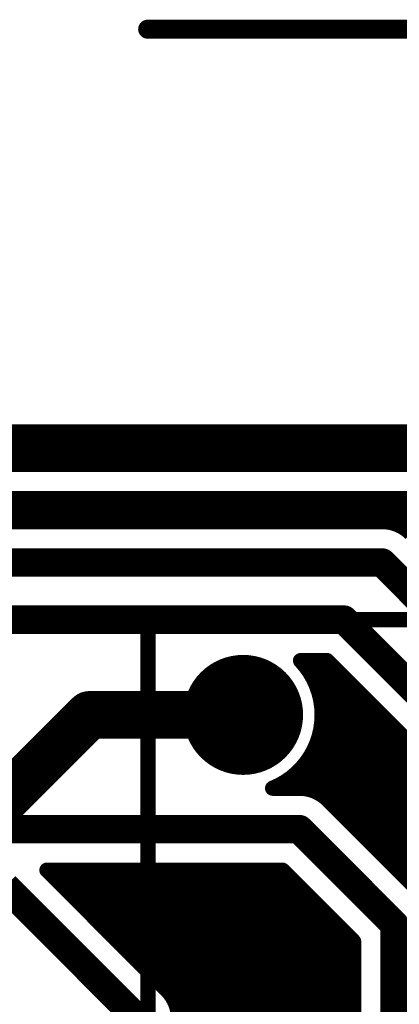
# Model space of a CAD drawing. Extents: x 7.17 to 14.1, y 4 to 11.75.
# Tile 180 of 219: x 10.21 to 10.41, y 8.56 to 9.08. Entities that reach past the tile are written whole.
import ezdxf

# ---------------------------------------------------------------- set-up
doc = ezdxf.new("R2010")
doc.units = 0
doc.layers.get('0').update_dxf_attribs({"linetype": 'CONTINUOUS'})
for name, color, linetype in [('BOTTOMLAYER', 5, 'CONTINUOUS'), ('BOTTOMSOLDER', 6, 'CONTINUOUS'), ('KEEPOUTLAYER', 6, 'CONTINUOUS'), ('MECHANICAL1', 6, 'CONTINUOUS'), ('MECHANICAL2', 216, 'CONTINUOUS'), ('MECHANICAL3', 76, 'CONTINUOUS'), ('MULTILAYER', 9, 'CONTINUOUS'), ('TOPLAYER', 1, 'CONTINUOUS'), ('TOPOVERLAY', 2, 'CONTINUOUS'), ('TOPSOLDER', 216, 'CONTINUOUS')]:
    doc.layers.add(name, color=color, linetype=linetype)

# ---------------------------------------------------------------- blocks, each defined once
blk = doc.blocks.new('RELAY44_23')
at = {"layer": 'BOTTOMSOLDER', "const_width": 0.0315}
blk.add_lwpolyline([(-0.01575, 0.3, 1), (0.01575, 0.3, 1)], format="xyb", close=True, dxfattribs=at)
at = {"layer": 'MECHANICAL1', "const_width": 0.008}
for points in [[(-0.05, -0.05), (-0.05, 0.35)], [(-0.05, 0.35), (0.75, 0.35)]]:
    blk.add_lwpolyline(points, dxfattribs=at)
at = {"layer": 'MECHANICAL1', "const_width": 0.004}
blk.add_lwpolyline([(-0.052, 0.35, 1), (-0.048, 0.35, 1)], format="xyb", close=True, dxfattribs=at)
blk.add_lwpolyline([(-0.052, 0.35, 1), (-0.048, 0.35, 1)], format="xyb", close=True, dxfattribs=at)
at = {"layer": 'MULTILAYER', "const_width": 0.0275}
blk.add_lwpolyline([(-0.01375, 0.3, 1), (0.01375, 0.3, 1)], format="xyb", close=True, dxfattribs=at)
at = {"layer": 'TOPOVERLAY', "const_width": 0.008}
for points in [[(-0.05, -0.05), (-0.05, 0.35)], [(-0.05, 0.35), (0.75, 0.35)]]:
    blk.add_lwpolyline(points, dxfattribs=at)
at = {"layer": 'TOPOVERLAY', "const_width": 0.004}
blk.add_lwpolyline([(-0.052, 0.35, 1), (-0.048, 0.35, 1)], format="xyb", close=True, dxfattribs=at)
blk.add_lwpolyline([(-0.052, 0.35, 1), (-0.048, 0.35, 1)], format="xyb", close=True, dxfattribs=at)
at = {"layer": 'TOPSOLDER', "const_width": 0.0315}
blk.add_lwpolyline([(-0.01575, 0.3, 1), (0.01575, 0.3, 1)], format="xyb", close=True, dxfattribs=at)

msp = doc.modelspace()

# ---------------------------------------------------------------- linework, layer by layer
at = {"layer": 'BOTTOMLAYER'}
for points, const_width in [([(7.414904, 8.8285), (11.083404, 8.8285)], 0.008), ([(10.199747, 8.8285), (10.211747, 8.8165)], 0.008), ([(10.202429, 8.8165), (10.214429, 8.8285)], 0.008), ([(10.206819, 8.8285), (10.218818, 8.8165)], 0.008), ([(10.209501, 8.8165), (10.221501, 8.8285)], 0.008), ([(10.21389, 8.8285), (10.22589, 8.8165)], 0.008), ([(10.216572, 8.8165), (10.228572, 8.8285)], 0.008), ([(10.220961, 8.8285), (10.232961, 8.8165)], 0.008), ([(10.223643, 8.8165), (10.235643, 8.8285)], 0.008), ([(10.228032, 8.8285), (10.240032, 8.8165)], 0.008), ([(10.230714, 8.8165), (10.242714, 8.8285)], 0.008), ([(10.235103, 8.8285), (10.247103, 8.8165)], 0.008), ([(10.237785, 8.8165), (10.249785, 8.8285)], 0.008), ([(10.242174, 8.8285), (10.254174, 8.8165)], 0.008), ([(10.244856, 8.8165), (10.256856, 8.8285)], 0.008), ([(10.249245, 8.8285), (10.261245, 8.8165)], 0.008), ([(10.251927, 8.8165), (10.263927, 8.8285)], 0.008), ([(10.256316, 8.8285), (10.268316, 8.8165)], 0.008), ([(10.258998, 8.8165), (10.270998, 8.8285)], 0.008), ([(10.263387, 8.8285), (10.275387, 8.8165)], 0.008), ([(10.266069, 8.8165), (10.278069, 8.8285)], 0.008), ([(10.270458, 8.8285), (10.282458, 8.8165)], 0.008), ([(10.273141, 8.8165), (10.285141, 8.8285)], 0.008), ([(10.277529, 8.8285), (10.28953, 8.8165)], 0.008), ([(10.280212, 8.8165), (10.292212, 8.8285)], 0.008), ([(10.284601, 8.8285), (10.296601, 8.8165)], 0.008), ([(10.287283, 8.8165), (10.299283, 8.8285)], 0.008), ([(10.291672, 8.8285), (10.303672, 8.8165)], 0.008), ([(10.294354, 8.8165), (10.306354, 8.8285)], 0.008), ([(10.298743, 8.8285), (10.310743, 8.8165)], 0.008), ([(10.301425, 8.8165), (10.313425, 8.8285)], 0.008), ([(10.305814, 8.8285), (10.317814, 8.8165)], 0.008), ([(10.308496, 8.8165), (10.320496, 8.8285)], 0.008), ([(10.312885, 8.8285), (10.324885, 8.8165)], 0.008), ([(10.315567, 8.8165), (10.327567, 8.8285)], 0.008), ([(10.319956, 8.8285), (10.331956, 8.8165)], 0.008), ([(10.322638, 8.8165), (10.334638, 8.8285)], 0.008), ([(10.327027, 8.8285), (10.339027, 8.8165)], 0.008), ([(10.329709, 8.8165), (10.341709, 8.8285)], 0.008), ([(10.334098, 8.8285), (10.346098, 8.8165)], 0.008), ([(10.33678, 8.8165), (10.34878, 8.8285)], 0.008), ([(10.341169, 8.8285), (10.353169, 8.8165)], 0.008), ([(10.343851, 8.8165), (10.355851, 8.8285)], 0.008), ([(10.34824, 8.8285), (10.36024, 8.8165)], 0.008), ([(10.350923, 8.8165), (10.362923, 8.8285)], 0.008), ([(10.355312, 8.8285), (10.367312, 8.8165)], 0.008), ([(10.357994, 8.8165), (10.369994, 8.8285)], 0.008), ([(10.362383, 8.8285), (10.374383, 8.8165)], 0.008), ([(10.365065, 8.8165), (10.377065, 8.8285)], 0.008), ([(10.369454, 8.8285), (10.381454, 8.8165)], 0.008), ([(10.372136, 8.8165), (10.384136, 8.8285)], 0.008), ([(10.376525, 8.8285), (10.388525, 8.8165)], 0.008), ([(10.379207, 8.8165), (10.391207, 8.8285)], 0.008), ([(10.383596, 8.8285), (10.395596, 8.8165)], 0.008), ([(10.386278, 8.8165), (10.398278, 8.8285)], 0.008), ([(10.390667, 8.8285), (10.402667, 8.8165)], 0.008), ([(10.393349, 8.8165), (10.405349, 8.8285)], 0.008), ([(10.397738, 8.8285), (10.411556, 8.814682)], 0.008), ([(10.40042, 8.8165), (10.41242, 8.8285)], 0.008), ([(10.404809, 8.8285), (10.661809, 8.5715)], 0.008), ([(10.407082, 8.81609), (10.419491, 8.8285)], 0.008), ([(10.41188, 8.8285), (10.66888, 8.5715)], 0.008), ([(10.412368, 8.814305), (10.426562, 8.8285)], 0.008), ([(9.787904, 8.8165), (10.402904, 8.8165)], 0.008), ([(9.787904, 8.795), (10.402904, 8.795)], 0.015), ([(10.402904, 8.795), (10.647904, 8.55)], 0.015), ([(9.817904, 8.765), (10.382904, 8.765)], 0.015), ([(10.382904, 8.765), (10.627904, 8.52)], 0.015), ([(10.36007, 8.7435), (10.373998, 8.7435)], 0.008), ([(10.36253, 8.7435), (10.646537, 8.459493)], 0.008), ([(10.364407, 8.73806), (10.369847, 8.7435)], 0.008), ([(10.369601, 8.7435), (10.794291, 8.31881)], 0.008), ([(10.373998, 8.7435), (10.612701, 8.504797)], 0.008), ([(10.367008, 8.73359), (10.375458, 8.74204)], 0.008), ([(10.369106, 8.728617), (10.378994, 8.738505)], 0.008), ([(10.370615, 8.723055), (10.382529, 8.734969)], 0.008), ([(10.368362, 8.730597), (10.63699, 8.461968)], 0.008), ([(10.371012, 8.70931), (10.3896, 8.727898)], 0.008), ([(10.371368, 8.716736), (10.386065, 8.731433)], 0.008), ([(10.368485, 8.699712), (10.393136, 8.724362)], 0.008), ([(10.352345, 8.6765), (10.396672, 8.720827)], 0.008), ([(10.359416, 8.6765), (10.400207, 8.717291)], 0.008), ([(10.370982, 8.720906), (10.62939, 8.462497)], 0.008), ([(10.36559, 8.675604), (10.403743, 8.713756)], 0.008), ([(10.371375, 8.713442), (10.622844, 8.461972)], 0.008), ([(10.370499, 8.673442), (10.407278, 8.71022)], 0.008), ([(10.370645, 8.7071), (10.617024, 8.460721)], 0.008), ([(10.37449, 8.670361), (10.410814, 8.706685)], 0.008), ([(10.369154, 8.70152), (10.611771, 8.458903)], 0.008), ([(10.378026, 8.666826), (10.414349, 8.703149)], 0.008), ([(10.367069, 8.696534), (10.606993, 8.45661)], 0.008), ([(10.381562, 8.663291), (10.417885, 8.699614)], 0.008), ([(10.364481, 8.692051), (10.602637, 8.453895)], 0.008), ([(10.385097, 8.659755), (10.42142, 8.696078)], 0.008), ([(10.388633, 8.65622), (10.424956, 8.692543)], 0.008), ([(10.361439, 8.688022), (10.598672, 8.450789)], 0.008), ([(10.392169, 8.652684), (10.428491, 8.689007)], 0.008), ([(10.354062, 8.681256), (10.358818, 8.6765)], 0.008), ([(10.357965, 8.684425), (10.367424, 8.674965)], 0.008), ([(10.395704, 8.649149), (10.432027, 8.685471)], 0.008), ([(10.39924, 8.645613), (10.435562, 8.681936)], 0.008), ([(10.345396, 8.6765), (10.359447, 8.6765)], 0.008), ([(10.402775, 8.642077), (10.439098, 8.6784)], 0.008), ([(10.406311, 8.638542), (10.442634, 8.674865)], 0.008), ([(10.409846, 8.635006), (10.446169, 8.671329)], 0.008), ([(10.37465, 8.670203), (10.42465, 8.620203)], 0.008), ([(10.413382, 8.631471), (10.449705, 8.667794)], 0.008), ([(9.054904, 8.655), (10.359447, 8.655)], 0.015), ([(10.359447, 8.655), (10.409447, 8.605)], 0.015), ([(10.22681, 8.6335), (10.350541, 8.6335)], 0.008), ([(10.22681, 8.6335), (10.28965, 8.57066)], 0.008), ([(10.229186, 8.631123), (10.231563, 8.6335)], 0.008), ([(10.232112, 8.6335), (10.387947, 8.477665)], 0.008), ([(10.232722, 8.627588), (10.238634, 8.6335)], 0.008), ([(10.236257, 8.624052), (10.245705, 8.6335)], 0.008), ([(10.239183, 8.6335), (10.387947, 8.484736)], 0.008), ([(10.239793, 8.620517), (10.252776, 8.6335)], 0.008), ([(10.243328, 8.616981), (10.259847, 8.6335)], 0.008), ([(10.246254, 8.6335), (10.387947, 8.491807)], 0.008), ([(10.246864, 8.613446), (10.266918, 8.6335)], 0.008), ([(10.250399, 8.60991), (10.273989, 8.6335)], 0.008), ([(10.253325, 8.6335), (10.387947, 8.498878)], 0.008), ([(10.253935, 8.606375), (10.28106, 8.6335)], 0.008), ([(10.25747, 8.602839), (10.288131, 8.6335)], 0.008), ([(10.260397, 8.6335), (10.387947, 8.505949)], 0.008), ([(10.261006, 8.599304), (10.295202, 8.6335)], 0.008), ([(10.264541, 8.595768), (10.302274, 8.6335)], 0.008), ([(10.267468, 8.6335), (10.387947, 8.513021)], 0.008), ([(10.268077, 8.592232), (10.309345, 8.6335)], 0.008), ([(10.271613, 8.588697), (10.316416, 8.6335)], 0.008), ([(10.274539, 8.6335), (10.387947, 8.520092)], 0.008), ([(10.275148, 8.585161), (10.323487, 8.6335)], 0.008), ([(10.278684, 8.581626), (10.330558, 8.6335)], 0.008), ([(10.28161, 8.6335), (10.387947, 8.527163)], 0.008), ([(10.282219, 8.57809), (10.337629, 8.6335)], 0.008), ([(10.285755, 8.574555), (10.3447, 8.6335)], 0.008), ([(10.288681, 8.6335), (10.387947, 8.534234)], 0.008), ([(10.28929, 8.571019), (10.351156, 8.632885)], 0.008), ([(10.29249, 8.567148), (10.354692, 8.62935)], 0.008), ([(10.295752, 8.6335), (10.387947, 8.541305)], 0.008), ([(10.302823, 8.6335), (10.387947, 8.548376)], 0.008), ([(10.309894, 8.6335), (10.387947, 8.555447)], 0.008), ([(10.316965, 8.6335), (10.387947, 8.562518)], 0.008), ([(10.324036, 8.6335), (10.387947, 8.569589)], 0.008), ([(10.331107, 8.6335), (10.387947, 8.57666)], 0.008), ([(10.338179, 8.6335), (10.387947, 8.583732)], 0.008), ([(10.34525, 8.6335), (10.387947, 8.590803)], 0.008), ([(10.350541, 8.6335), (10.387947, 8.596094)], 0.008), ([(10.204904, 8.625), (10.274447, 8.555457)], 0.015), ([(10.2948, 8.562386), (10.358227, 8.625814)], 0.008), ([(10.295924, 8.55644), (10.361763, 8.622278)], 0.008), ([(10.295947, 8.549391), (10.365298, 8.618743)], 0.008), ([(10.295947, 8.54232), (10.368834, 8.615207)], 0.008), ([(10.295947, 8.535249), (10.37237, 8.611672)], 0.008), ([(10.409447, 8.319543), (10.409447, 8.605)], 0.015), ([(10.295947, 8.528178), (10.375905, 8.608136)], 0.008), ([(10.295947, 8.521107), (10.379441, 8.604601)], 0.008), ([(10.295947, 8.514036), (10.382976, 8.601065)], 0.008), ([(10.295947, 8.506965), (10.386512, 8.59753)], 0.008), ([(10.387947, 8.328449), (10.387947, 8.596094)], 0.008), ([(10.295947, 8.499894), (10.387947, 8.591894)], 0.008), ([(10.295947, 8.492823), (10.387947, 8.584823)], 0.008), ([(10.295947, 8.485751), (10.387947, 8.577751)], 0.008), ([(10.295947, 8.47868), (10.387947, 8.57068)], 0.008), ([(10.293875, 8.564666), (10.387947, 8.470594)], 0.008), ([(10.295947, 8.471609), (10.387947, 8.563609)], 0.008)]:
    msp.add_lwpolyline(points, dxfattribs=dict(at, const_width=const_width))
for points, const_width in [([(10.21189, 8.8285, 1), (10.21589, 8.8285, 1)], 0.004), ([(10.21243, 8.8285, 1), (10.21643, 8.8285, 1)], 0.004), ([(10.218961, 8.8285, 1), (10.222961, 8.8285, 1)], 0.004), ([(10.219501, 8.8285, 1), (10.223501, 8.8285, 1)], 0.004), ([(10.226032, 8.8285, 1), (10.230032, 8.8285, 1)], 0.004), ([(10.226572, 8.8285, 1), (10.230572, 8.8285, 1)], 0.004), ([(10.233103, 8.8285, 1), (10.237103, 8.8285, 1)], 0.004), ([(10.233643, 8.8285, 1), (10.237643, 8.8285, 1)], 0.004), ([(10.240174, 8.8285, 1), (10.244174, 8.8285, 1)], 0.004), ([(10.240714, 8.8285, 1), (10.244714, 8.8285, 1)], 0.004), ([(10.247245, 8.8285, 1), (10.251245, 8.8285, 1)], 0.004), ([(10.247785, 8.8285, 1), (10.251785, 8.8285, 1)], 0.004), ([(10.254316, 8.8285, 1), (10.258316, 8.8285, 1)], 0.004), ([(10.254856, 8.8285, 1), (10.258856, 8.8285, 1)], 0.004), ([(10.261387, 8.8285, 1), (10.265387, 8.8285, 1)], 0.004), ([(10.261927, 8.8285, 1), (10.265927, 8.8285, 1)], 0.004), ([(10.268458, 8.8285, 1), (10.272458, 8.8285, 1)], 0.004), ([(10.268998, 8.8285, 1), (10.272998, 8.8285, 1)], 0.004), ([(10.275529, 8.8285, 1), (10.27953, 8.8285, 1)], 0.004), ([(10.276069, 8.8285, 1), (10.280069, 8.8285, 1)], 0.004), ([(10.282601, 8.8285, 1), (10.286601, 8.8285, 1)], 0.004), ([(10.283141, 8.8285, 1), (10.28714, 8.8285, 1)], 0.004), ([(10.289672, 8.8285, 1), (10.293672, 8.8285, 1)], 0.004), ([(10.290212, 8.8285, 1), (10.294212, 8.8285, 1)], 0.004), ([(10.296743, 8.8285, 1), (10.300743, 8.8285, 1)], 0.004), ([(10.297283, 8.8285, 1), (10.301283, 8.8285, 1)], 0.004), ([(10.303814, 8.8285, 1), (10.307814, 8.8285, 1)], 0.004), ([(10.304354, 8.8285, 1), (10.308354, 8.8285, 1)], 0.004), ([(10.310885, 8.8285, 1), (10.314885, 8.8285, 1)], 0.004), ([(10.311425, 8.8285, 1), (10.315425, 8.8285, 1)], 0.004), ([(10.317956, 8.8285, 1), (10.321956, 8.8285, 1)], 0.004), ([(10.318496, 8.8285, 1), (10.322496, 8.8285, 1)], 0.004), ([(10.325027, 8.8285, 1), (10.329027, 8.8285, 1)], 0.004), ([(10.325567, 8.8285, 1), (10.329567, 8.8285, 1)], 0.004), ([(10.332098, 8.8285, 1), (10.336098, 8.8285, 1)], 0.004), ([(10.332638, 8.8285, 1), (10.336638, 8.8285, 1)], 0.004), ([(10.339169, 8.8285, 1), (10.343169, 8.8285, 1)], 0.004), ([(10.339709, 8.8285, 1), (10.343709, 8.8285, 1)], 0.004), ([(10.346241, 8.8285, 1), (10.35024, 8.8285, 1)], 0.004), ([(10.34678, 8.8285, 1), (10.35078, 8.8285, 1)], 0.004), ([(10.353312, 8.8285, 1), (10.357312, 8.8285, 1)], 0.004), ([(10.353851, 8.8285, 1), (10.357852, 8.8285, 1)], 0.004), ([(10.360383, 8.8285, 1), (10.364383, 8.8285, 1)], 0.004), ([(10.360923, 8.8285, 1), (10.364923, 8.8285, 1)], 0.004), ([(10.367454, 8.8285, 1), (10.371454, 8.8285, 1)], 0.004), ([(10.367994, 8.8285, 1), (10.371994, 8.8285, 1)], 0.004), ([(10.374525, 8.8285, 1), (10.378525, 8.8285, 1)], 0.004), ([(10.375065, 8.8285, 1), (10.379065, 8.8285, 1)], 0.004), ([(10.381596, 8.8285, 1), (10.385596, 8.8285, 1)], 0.004), ([(10.382136, 8.8285, 1), (10.386136, 8.8285, 1)], 0.004), ([(10.388667, 8.8285, 1), (10.392667, 8.8285, 1)], 0.004), ([(10.389207, 8.8285, 1), (10.393207, 8.8285, 1)], 0.004), ([(10.395738, 8.8285, 1), (10.399738, 8.8285, 1)], 0.004), ([(10.396278, 8.8285, 1), (10.400278, 8.8285, 1)], 0.004), ([(10.402809, 8.8285, 1), (10.406809, 8.8285, 1)], 0.004), ([(10.403349, 8.8285, 1), (10.407349, 8.8285, 1)], 0.004), ([(10.40988, 8.8285, 1), (10.41388, 8.8285, 1)], 0.004), ([(10.41042, 8.8285, 1), (10.41442, 8.8285, 1)], 0.004), ([(10.207501, 8.8165, 1), (10.211501, 8.8165, 1)], 0.004), ([(10.209747, 8.8165, 1), (10.213747, 8.8165, 1)], 0.004), ([(10.214572, 8.8165, 1), (10.218572, 8.8165, 1)], 0.004), ([(10.216819, 8.8165, 1), (10.220819, 8.8165, 1)], 0.004), ([(10.221643, 8.8165, 1), (10.225643, 8.8165, 1)], 0.004), ([(10.22389, 8.8165, 1), (10.22789, 8.8165, 1)], 0.004), ([(10.228714, 8.8165, 1), (10.232714, 8.8165, 1)], 0.004), ([(10.230961, 8.8165, 1), (10.234961, 8.8165, 1)], 0.004), ([(10.235785, 8.8165, 1), (10.239785, 8.8165, 1)], 0.004), ([(10.238032, 8.8165, 1), (10.242032, 8.8165, 1)], 0.004), ([(10.242856, 8.8165, 1), (10.246856, 8.8165, 1)], 0.004), ([(10.245103, 8.8165, 1), (10.249103, 8.8165, 1)], 0.004), ([(10.249927, 8.8165, 1), (10.253927, 8.8165, 1)], 0.004), ([(10.252174, 8.8165, 1), (10.256174, 8.8165, 1)], 0.004), ([(10.256998, 8.8165, 1), (10.260998, 8.8165, 1)], 0.004), ([(10.259245, 8.8165, 1), (10.263245, 8.8165, 1)], 0.004), ([(10.264069, 8.8165, 1), (10.268069, 8.8165, 1)], 0.004), ([(10.266316, 8.8165, 1), (10.270316, 8.8165, 1)], 0.004), ([(10.27114, 8.8165, 1), (10.27514, 8.8165, 1)], 0.004), ([(10.273387, 8.8165, 1), (10.277387, 8.8165, 1)], 0.004), ([(10.278212, 8.8165, 1), (10.282212, 8.8165, 1)], 0.004), ([(10.280458, 8.8165, 1), (10.284458, 8.8165, 1)], 0.004), ([(10.285283, 8.8165, 1), (10.289283, 8.8165, 1)], 0.004), ([(10.287529, 8.8165, 1), (10.291529, 8.8165, 1)], 0.004), ([(10.292354, 8.8165, 1), (10.296354, 8.8165, 1)], 0.004), ([(10.294601, 8.8165, 1), (10.298601, 8.8165, 1)], 0.004), ([(10.299425, 8.8165, 1), (10.303425, 8.8165, 1)], 0.004), ([(10.301672, 8.8165, 1), (10.305672, 8.8165, 1)], 0.004), ([(10.306496, 8.8165, 1), (10.310496, 8.8165, 1)], 0.004), ([(10.308743, 8.8165, 1), (10.312743, 8.8165, 1)], 0.004), ([(10.313567, 8.8165, 1), (10.317567, 8.8165, 1)], 0.004), ([(10.315814, 8.8165, 1), (10.319814, 8.8165, 1)], 0.004), ([(10.320638, 8.8165, 1), (10.324638, 8.8165, 1)], 0.004), ([(10.322885, 8.8165, 1), (10.326885, 8.8165, 1)], 0.004), ([(10.327709, 8.8165, 1), (10.331709, 8.8165, 1)], 0.004), ([(10.329956, 8.8165, 1), (10.333956, 8.8165, 1)], 0.004), ([(10.33478, 8.8165, 1), (10.33878, 8.8165, 1)], 0.004), ([(10.337027, 8.8165, 1), (10.341027, 8.8165, 1)], 0.004), ([(10.341852, 8.8165, 1), (10.345852, 8.8165, 1)], 0.004), ([(10.344098, 8.8165, 1), (10.348098, 8.8165, 1)], 0.004), ([(10.348923, 8.8165, 1), (10.352923, 8.8165, 1)], 0.004), ([(10.351169, 8.8165, 1), (10.355169, 8.8165, 1)], 0.004), ([(10.355994, 8.8165, 1), (10.359994, 8.8165, 1)], 0.004), ([(10.358241, 8.8165, 1), (10.362241, 8.8165, 1)], 0.004), ([(10.363065, 8.8165, 1), (10.367065, 8.8165, 1)], 0.004), ([(10.365312, 8.8165, 1), (10.369312, 8.8165, 1)], 0.004), ([(10.370136, 8.8165, 1), (10.374136, 8.8165, 1)], 0.004), ([(10.372383, 8.8165, 1), (10.376383, 8.8165, 1)], 0.004), ([(10.377207, 8.8165, 1), (10.381207, 8.8165, 1)], 0.004), ([(10.379454, 8.8165, 1), (10.383454, 8.8165, 1)], 0.004), ([(10.384278, 8.8165, 1), (10.388278, 8.8165, 1)], 0.004), ([(10.386525, 8.8165, 1), (10.390525, 8.8165, 1)], 0.004), ([(10.391349, 8.8165, 1), (10.395349, 8.8165, 1)], 0.004), ([(10.393596, 8.8165, 1), (10.397596, 8.8165, 1)], 0.004), ([(10.39842, 8.8165, 1), (10.40242, 8.8165, 1)], 0.004), ([(10.400667, 8.8165, 1), (10.404667, 8.8165, 1)], 0.004), ([(10.400904, 8.8165, 1), (10.404904, 8.8165, 1)], 0.004), ([(10.400904, 8.8165, 1), (10.404904, 8.8165, 1)], 0.004), ([(10.400904, 8.8165, 1), (10.404904, 8.8165, 1)], 0.004), ([(10.405082, 8.81609, 1), (10.409082, 8.81609, 1)], 0.004), ([(10.409556, 8.814682, 1), (10.413556, 8.814682, 1)], 0.004), ([(10.410368, 8.814305, 1), (10.414368, 8.814305, 1)], 0.004), ([(10.399154, 8.795, 1), (10.406654, 8.795, 1)], 0.0075), ([(10.399154, 8.795, 1), (10.406654, 8.795, 1)], 0.0075), ([(10.379154, 8.765, 1), (10.386654, 8.765, 1)], 0.0075), ([(10.379154, 8.765, 1), (10.386654, 8.765, 1)], 0.0075), ([(10.35807, 8.7435, 1), (10.36207, 8.7435, 1)], 0.004), ([(10.35807, 8.7435, 1), (10.36207, 8.7435, 1)], 0.004), ([(10.36053, 8.7435, 1), (10.364529, 8.7435, 1)], 0.004), ([(10.367601, 8.7435, 1), (10.371601, 8.7435, 1)], 0.004), ([(10.367847, 8.7435, 1), (10.371847, 8.7435, 1)], 0.004), ([(10.371998, 8.7435, 1), (10.375998, 8.7435, 1)], 0.004), ([(10.371998, 8.7435, 1), (10.375998, 8.7435, 1)], 0.004), ([(10.362407, 8.73806, 1), (10.366407, 8.73806, 1)], 0.004), ([(10.373458, 8.74204, 1), (10.377458, 8.74204, 1)], 0.004), ([(10.376994, 8.738505, 1), (10.380994, 8.738505, 1)], 0.004), ([(10.365008, 8.73359, 1), (10.369008, 8.73359, 1)], 0.004), ([(10.380529, 8.734969, 1), (10.384529, 8.734969, 1)], 0.004), ([(10.366362, 8.730597, 1), (10.370362, 8.730597, 1)], 0.004), ([(10.367106, 8.728617, 1), (10.371106, 8.728617, 1)], 0.004), ([(10.384065, 8.731433, 1), (10.388065, 8.731433, 1)], 0.004), ([(10.3876, 8.727898, 1), (10.3916, 8.727898, 1)], 0.004), ([(10.368615, 8.723055, 1), (10.372615, 8.723055, 1)], 0.004), ([(10.391136, 8.724362, 1), (10.395136, 8.724362, 1)], 0.004), ([(10.368982, 8.720906, 1), (10.372982, 8.720906, 1)], 0.004), ([(10.394671, 8.720827, 1), (10.398672, 8.720827, 1)], 0.004), ([(10.398207, 8.717291, 1), (10.402207, 8.717291, 1)], 0.004), ([(10.369368, 8.716736, 1), (10.373368, 8.716736, 1)], 0.004), ([(10.369375, 8.713442, 1), (10.373375, 8.713442, 1)], 0.004), ([(10.369404, 8.715, 1), (10.373404, 8.715, 1)], 0.004), ([(10.369404, 8.715, 1), (10.373404, 8.715, 1)], 0.004), ([(10.401743, 8.713756, 1), (10.405743, 8.713756, 1)], 0.004), ([(10.368645, 8.7071, 1), (10.372645, 8.7071, 1)], 0.004), ([(10.369012, 8.70931, 1), (10.373012, 8.70931, 1)], 0.004), ([(10.405278, 8.71022, 1), (10.409278, 8.71022, 1)], 0.004), ([(10.408814, 8.706685, 1), (10.412814, 8.706685, 1)], 0.004), ([(10.367154, 8.70152, 1), (10.371154, 8.70152, 1)], 0.004), ([(10.412349, 8.703149, 1), (10.416349, 8.703149, 1)], 0.004), ([(10.365069, 8.696534, 1), (10.369069, 8.696534, 1)], 0.004), ([(10.366485, 8.699712, 1), (10.370485, 8.699712, 1)], 0.004), ([(10.362481, 8.692051, 1), (10.366481, 8.692051, 1)], 0.004), ([(10.359439, 8.688022, 1), (10.363439, 8.688022, 1)], 0.004), ([(10.352062, 8.681256, 1), (10.356062, 8.681256, 1)], 0.004), ([(10.355965, 8.684425, 1), (10.359965, 8.684425, 1)], 0.004), ([(10.343396, 8.6765, 1), (10.347396, 8.6765, 1)], 0.004), ([(10.343396, 8.6765, 1), (10.347396, 8.6765, 1)], 0.004), ([(10.350345, 8.6765, 1), (10.354345, 8.6765, 1)], 0.004), ([(10.356818, 8.6765, 1), (10.360819, 8.6765, 1)], 0.004), ([(10.357416, 8.6765, 1), (10.361416, 8.6765, 1)], 0.004), ([(10.357447, 8.6765, 1), (10.361447, 8.6765, 1)], 0.004), ([(10.357447, 8.6765, 1), (10.361447, 8.6765, 1)], 0.004), ([(10.357447, 8.6765, 1), (10.361447, 8.6765, 1)], 0.004), ([(10.36359, 8.675604, 1), (10.36759, 8.675604, 1)], 0.004), ([(10.365424, 8.674965, 1), (10.369424, 8.674965, 1)], 0.004), ([(10.3685, 8.673442, 1), (10.372499, 8.673442, 1)], 0.004), ([(10.37249, 8.670361, 1), (10.37649, 8.670361, 1)], 0.004), ([(10.37265, 8.670203, 1), (10.37665, 8.670203, 1)], 0.004), ([(10.37265, 8.670203, 1), (10.37665, 8.670203, 1)], 0.004), ([(10.37265, 8.670203, 1), (10.37665, 8.670203, 1)], 0.004), ([(10.376026, 8.666826, 1), (10.380026, 8.666826, 1)], 0.004), ([(10.379562, 8.663291, 1), (10.383562, 8.663291, 1)], 0.004), ([(10.355697, 8.655, 1), (10.363197, 8.655, 1)], 0.0075), ([(10.355697, 8.655, 1), (10.363197, 8.655, 1)], 0.0075), ([(10.383097, 8.659755, 1), (10.387097, 8.659755, 1)], 0.004), ([(10.386633, 8.65622, 1), (10.390633, 8.65622, 1)], 0.004), ([(10.390168, 8.652684, 1), (10.394168, 8.652684, 1)], 0.004), ([(10.393704, 8.649149, 1), (10.397704, 8.649149, 1)], 0.004), ([(10.39724, 8.645613, 1), (10.40124, 8.645613, 1)], 0.004), ([(10.400775, 8.642077, 1), (10.404775, 8.642077, 1)], 0.004), ([(10.404311, 8.638542, 1), (10.408311, 8.638542, 1)], 0.004), ([(10.407846, 8.635006, 1), (10.411846, 8.635006, 1)], 0.004), ([(10.22481, 8.6335, 1), (10.22881, 8.6335, 1)], 0.004), ([(10.22481, 8.6335, 1), (10.22881, 8.6335, 1)], 0.004), ([(10.227186, 8.631123, 1), (10.231186, 8.631123, 1)], 0.004), ([(10.229563, 8.6335, 1), (10.233562, 8.6335, 1)], 0.004), ([(10.230112, 8.6335, 1), (10.234112, 8.6335, 1)], 0.004), ([(10.236634, 8.6335, 1), (10.240634, 8.6335, 1)], 0.004), ([(10.237183, 8.6335, 1), (10.241183, 8.6335, 1)], 0.004), ([(10.243705, 8.6335, 1), (10.247705, 8.6335, 1)], 0.004), ([(10.244254, 8.6335, 1), (10.248254, 8.6335, 1)], 0.004), ([(10.250776, 8.6335, 1), (10.254776, 8.6335, 1)], 0.004), ([(10.251325, 8.6335, 1), (10.255325, 8.6335, 1)], 0.004), ([(10.257847, 8.6335, 1), (10.261847, 8.6335, 1)], 0.004), ([(10.258396, 8.6335, 1), (10.262396, 8.6335, 1)], 0.004), ([(10.264918, 8.6335, 1), (10.268918, 8.6335, 1)], 0.004), ([(10.265468, 8.6335, 1), (10.269468, 8.6335, 1)], 0.004), ([(10.271989, 8.6335, 1), (10.275989, 8.6335, 1)], 0.004), ([(10.272539, 8.6335, 1), (10.276539, 8.6335, 1)], 0.004), ([(10.27906, 8.6335, 1), (10.28306, 8.6335, 1)], 0.004), ([(10.27961, 8.6335, 1), (10.28361, 8.6335, 1)], 0.004), ([(10.286131, 8.6335, 1), (10.290131, 8.6335, 1)], 0.004), ([(10.286681, 8.6335, 1), (10.290681, 8.6335, 1)], 0.004), ([(10.293202, 8.6335, 1), (10.297202, 8.6335, 1)], 0.004), ([(10.293752, 8.6335, 1), (10.297752, 8.6335, 1)], 0.004), ([(10.300273, 8.6335, 1), (10.304274, 8.6335, 1)], 0.004), ([(10.300823, 8.6335, 1), (10.304823, 8.6335, 1)], 0.004), ([(10.307345, 8.6335, 1), (10.311345, 8.6335, 1)], 0.004), ([(10.307894, 8.6335, 1), (10.311894, 8.6335, 1)], 0.004), ([(10.314416, 8.6335, 1), (10.318416, 8.6335, 1)], 0.004), ([(10.314965, 8.6335, 1), (10.318965, 8.6335, 1)], 0.004), ([(10.321487, 8.6335, 1), (10.325487, 8.6335, 1)], 0.004), ([(10.322036, 8.6335, 1), (10.326036, 8.6335, 1)], 0.004), ([(10.328558, 8.6335, 1), (10.332558, 8.6335, 1)], 0.004), ([(10.329107, 8.6335, 1), (10.333108, 8.6335, 1)], 0.004), ([(10.335629, 8.6335, 1), (10.339629, 8.6335, 1)], 0.004), ([(10.336179, 8.6335, 1), (10.340179, 8.6335, 1)], 0.004), ([(10.3427, 8.6335, 1), (10.3467, 8.6335, 1)], 0.004), ([(10.34325, 8.6335, 1), (10.34725, 8.6335, 1)], 0.004), ([(10.348541, 8.6335, 1), (10.352541, 8.6335, 1)], 0.004), ([(10.348541, 8.6335, 1), (10.352541, 8.6335, 1)], 0.004), ([(10.349156, 8.632885, 1), (10.353156, 8.632885, 1)], 0.004), ([(10.352692, 8.62935, 1), (10.356692, 8.62935, 1)], 0.004), ([(10.411382, 8.631471, 1), (10.415382, 8.631471, 1)], 0.004), ([(10.230722, 8.627588, 1), (10.234722, 8.627588, 1)], 0.004), ([(10.234257, 8.624052, 1), (10.238257, 8.624052, 1)], 0.004), ([(10.356227, 8.625814, 1), (10.360227, 8.625814, 1)], 0.004), ([(10.237793, 8.620517, 1), (10.241793, 8.620517, 1)], 0.004), ([(10.359763, 8.622278, 1), (10.363763, 8.622278, 1)], 0.004), ([(10.363299, 8.618743, 1), (10.367299, 8.618743, 1)], 0.004), ([(10.241328, 8.616981, 1), (10.245328, 8.616981, 1)], 0.004), ([(10.366834, 8.615207, 1), (10.370834, 8.615207, 1)], 0.004), ([(10.244864, 8.613446, 1), (10.248864, 8.613446, 1)], 0.004), ([(10.248399, 8.60991, 1), (10.252399, 8.60991, 1)], 0.004), ([(10.37037, 8.611672, 1), (10.37437, 8.611672, 1)], 0.004), ([(10.405697, 8.605, 1), (10.413197, 8.605, 1)], 0.0075), ([(10.405697, 8.605, 1), (10.413197, 8.605, 1)], 0.0075), ([(10.251935, 8.606375, 1), (10.255935, 8.606375, 1)], 0.004), ([(10.373905, 8.608136, 1), (10.377905, 8.608136, 1)], 0.004), ([(10.377441, 8.604601, 1), (10.381441, 8.604601, 1)], 0.004), ([(10.25547, 8.602839, 1), (10.25947, 8.602839, 1)], 0.004), ([(10.259006, 8.599304, 1), (10.263006, 8.599304, 1)], 0.004), ([(10.380976, 8.601065, 1), (10.384976, 8.601065, 1)], 0.004), ([(10.262541, 8.595768, 1), (10.266542, 8.595768, 1)], 0.004), ([(10.384512, 8.59753, 1), (10.388512, 8.59753, 1)], 0.004), ([(10.385947, 8.596094, 1), (10.389947, 8.596094, 1)], 0.004), ([(10.385947, 8.596094, 1), (10.389947, 8.596094, 1)], 0.004), ([(10.266077, 8.592232, 1), (10.270077, 8.592232, 1)], 0.004), ([(10.269613, 8.588697, 1), (10.273613, 8.588697, 1)], 0.004), ([(10.385947, 8.591894, 1), (10.389947, 8.591894, 1)], 0.004), ([(10.385947, 8.590803, 1), (10.389947, 8.590803, 1)], 0.004), ([(10.273148, 8.585161, 1), (10.277148, 8.585161, 1)], 0.004), ([(10.385947, 8.584823, 1), (10.389947, 8.584823, 1)], 0.004), ([(10.385947, 8.583732, 1), (10.389947, 8.583732, 1)], 0.004), ([(10.276684, 8.581626, 1), (10.280684, 8.581626, 1)], 0.004), ([(10.280219, 8.57809, 1), (10.284219, 8.57809, 1)], 0.004), ([(10.385947, 8.577751, 1), (10.389947, 8.577751, 1)], 0.004), ([(10.283755, 8.574555, 1), (10.287755, 8.574555, 1)], 0.004), ([(10.385947, 8.57666, 1), (10.389947, 8.57666, 1)], 0.004), ([(10.28729, 8.571019, 1), (10.29129, 8.571019, 1)], 0.004), ([(10.28765, 8.57066, 1), (10.29165, 8.57066, 1)], 0.004), ([(10.28765, 8.57066, 1), (10.29165, 8.57066, 1)], 0.004), ([(10.28765, 8.57066, 1), (10.29165, 8.57066, 1)], 0.004), ([(10.290491, 8.567148, 1), (10.294491, 8.567148, 1)], 0.004), ([(10.385947, 8.57068, 1), (10.389947, 8.57068, 1)], 0.004), ([(10.385947, 8.569589, 1), (10.389947, 8.569589, 1)], 0.004), ([(10.291875, 8.564666, 1), (10.295875, 8.564666, 1)], 0.004), ([(10.2928, 8.562386, 1), (10.2968, 8.562386, 1)], 0.004), ([(10.385947, 8.563609, 1), (10.389947, 8.563609, 1)], 0.004), ([(10.385947, 8.562518, 1), (10.389947, 8.562518, 1)], 0.004)]:
    msp.add_lwpolyline(points, format="xyb", close=True, dxfattribs=dict(at, const_width=const_width))
at = {"layer": 'BOTTOMLAYER', "const_width": 0.008}
for points in [[(10.402904, 8.8165, -0.198912), (10.418107, 8.810203)], [(10.402904, 8.8165, -0.198912), (10.418107, 8.810203)], [(10.36007, 8.7435, -0.191543), (10.371404, 8.715)], [(10.371404, 8.715, -0.306116), (10.345396, 8.6765)], [(10.359447, 8.6765, -0.198912), (10.37465, 8.670203)], [(10.359447, 8.6765, -0.198912), (10.37465, 8.670203)], [(10.28965, 8.57066, -0.198912), (10.295947, 8.555457)], [(10.28965, 8.57066, -0.198912), (10.295947, 8.555457)]]:
    msp.add_lwpolyline(points, format="xyb", dxfattribs=at)
at = {"layer": 'KEEPOUTLAYER', "const_width": 0.025}
msp.add_lwpolyline([(7.179904, 8.855), (11.109904, 8.855)], dxfattribs=at)
at = {"layer": 'MECHANICAL2', "const_width": 0.01}
msp.add_lwpolyline([(10.279739, 9.075), (12.289904, 9.075)], dxfattribs=at)
at = {"layer": 'MECHANICAL2', "const_width": 0.005}
msp.add_lwpolyline([(10.277239, 9.075, 1), (10.282239, 9.075, 1)], format="xyb", close=True, dxfattribs=at)
at = {"layer": 'MECHANICAL3', "const_width": 0.01}
msp.add_lwpolyline([(7.179904, 8.855), (11.109904, 8.855)], dxfattribs=at)
at = {"layer": 'MULTILAYER', "const_width": 0.01}
msp.add_lwpolyline([(7.179904, 8.855), (11.109904, 8.855)], dxfattribs=at)
at = {"layer": 'TOPLAYER', "const_width": 0.025}
for points in [[(10.169904, 8.635795), (10.249109, 8.715)], [(10.249109, 8.715), (10.329904, 8.715)]]:
    msp.add_lwpolyline(points, dxfattribs=at)
at = {"layer": 'TOPLAYER', "const_width": 0.0125}
for points in [[(10.242859, 8.715, 1), (10.255359, 8.715, 1)], [(10.242859, 8.715, 1), (10.255359, 8.715, 1)], [(10.323654, 8.715, 1), (10.336154, 8.715, 1)]]:
    msp.add_lwpolyline(points, format="xyb", close=True, dxfattribs=at)

# ---------------------------------------------------------------- block references
msp.add_blockref('RELAY44_23', (10.329904, 8.415))

doc.saveas('drawing.dxf')
